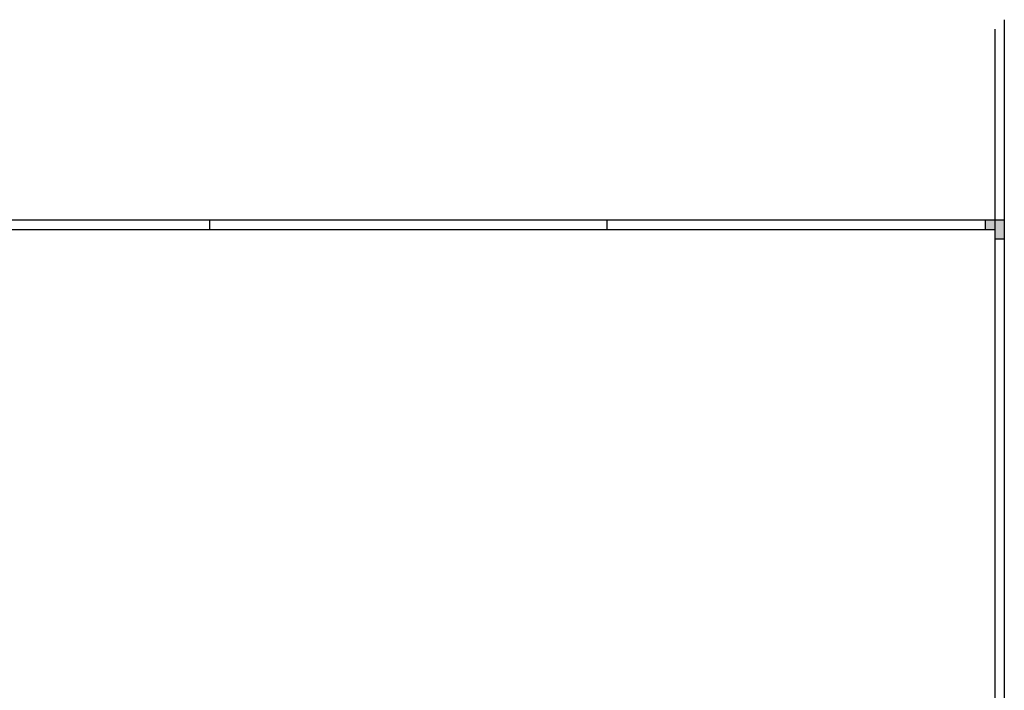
# Paper-space layout '103' of a CAD drawing. Header units: millimetres. Extents: x -196 to 863, y 38 to 747.
# Tile 3 of 3: x 334 to 854, y 392 to 747. Entities that reach past the tile are written whole.
import ezdxf

# ---------------------------------------------------------------- set-up
doc = ezdxf.new("R2010")
doc.units = ezdxf.units.MM

psp = doc.layouts.new('103')

# ---------------------------------------------------------------- hatches: boundary and pattern name
h = psp.add_hatch(color=0)
h.dxf.hatch_style = 1
h.paths.add_polyline_path([(853.98, 630.81), (848.98, 630.81), (848.98, 635.81), (843.98, 635.81), (843.98, 640.81), (853.98, 640.81)])

# ---------------------------------------------------------------- linework, layer by layer
at = {"color": 0}
for p, q in [((853.98, 746.71), (853.98, 46.71)), ((848.98, 741.71), (848.98, 51.71)), ((-196.02, 640.81), (853.98, 640.81)), ((433.98, 635.81), (433.98, 640.81)), ((643.98, 635.81), (643.98, 640.81)), ((843.98, 635.81), (843.98, 640.81)), ((853.98, 640.71), (848.98, 640.71)), ((-191.02, 635.81), (848.98, 635.81)), ((848.98, 630.81), (853.98, 630.81))]:
    psp.add_line(p, q, dxfattribs=at)

doc.saveas('drawing.dxf')
